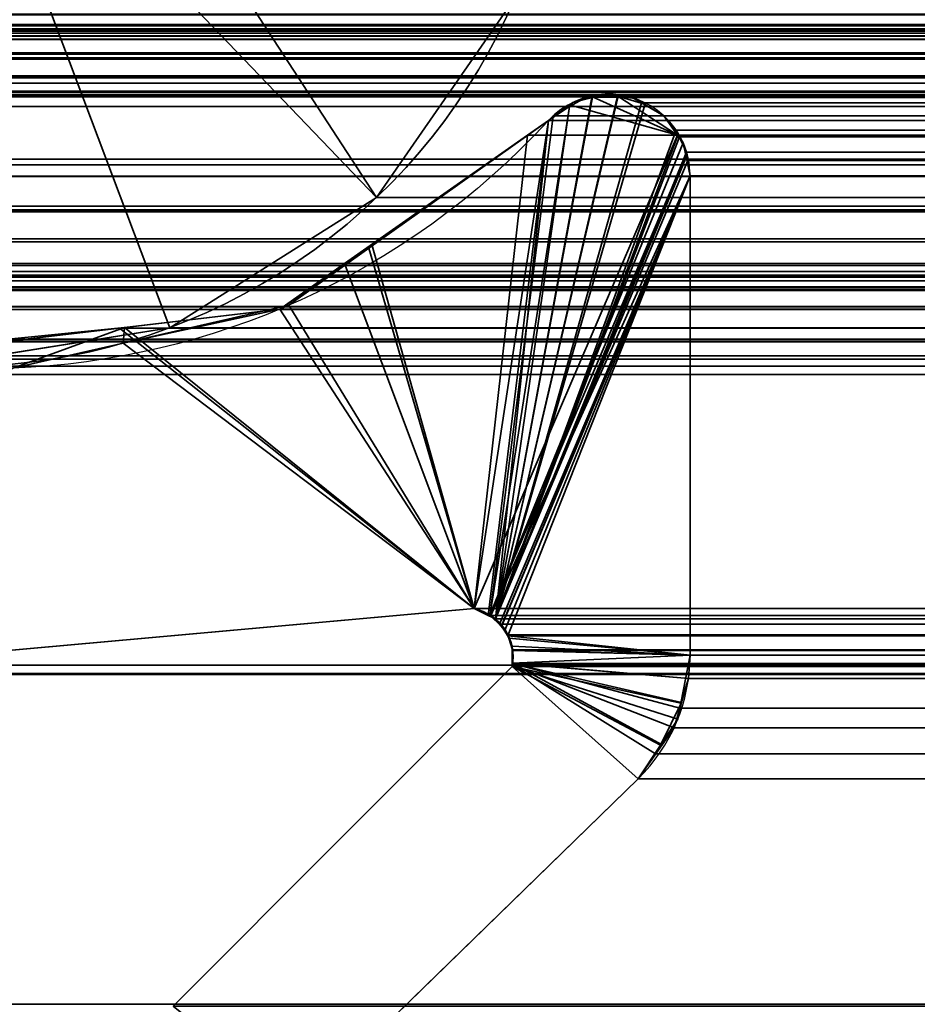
# Model space of a CAD drawing. Header units: millimetres. Extents: x -503 to 6703, y -110 to 193.
# Tile 87 of 256: x -300.01 to -296.7, y 2.65 to 6.28. Entities that reach past the tile are written whole.
import ezdxf

# ---------------------------------------------------------------- set-up
doc = ezdxf.new("R2010")
doc.units = ezdxf.units.MM
doc.layers.add('151', color=7, linetype='Continuous', true_color=0xffffff)

# ---------------------------------------------------------------- blocks, each defined once
blk = doc.blocks.new('UG_SURFACE_001')
at = {"layer": '151', "color": 252, "linetype": 'Continuous', "lineweight": 35}
for points in [[(502.5, -14, 2212.25), (502.5, 174.4, 2212.25), (-502.5, 174.4, 2212.25), (-502.5, -14, 2212.25)], [(-352.5, -14, 2062.2499), (-352.5, 174.4, 2062.2499), (352.5, 174.4, 2062.2499), (352.5, -14, 2062.2499)]]:
    blk.add_3dface(points, dxfattribs=at)
blk = doc.blocks.new('UG_SURFACE_066')
at = {"layer": '151', "color": 252, "linetype": 'Continuous', "lineweight": 35}
for points in [[(-299.5152, 7.0997, 2006.7651), (-299.5602, 6.9554, 2006.8102), (-298.6941, 5.6247, 2005.944), (-298.1808, 6.3663, 2005.4307)], [(-299.5602, 6.9554, 2006.8102), (-299.7314, 6.7082, 2006.9814), (-298.6941, 5.6247, 2005.944)], [(-298.1808, 6.3663, -7.75), (-298.6941, 5.6247, -7.75), (-299.7314, 6.7082, -7.75), (-299.5602, 6.9554, -7.75)], [(-299.4574, 5.1442, 2006.7074), (-298.6941, 5.6247, 2005.944), (-299.7314, 6.7082, 2006.9814), (-299.9858, 6.5481, 2007.2358)], [(-299.9858, 6.5481, -7.75), (-299.7314, 6.7082, -7.75), (-298.6941, 5.6247, -7.75), (-299.4574, 5.1442, -7.75)], [(-300.3481, 5.0021, 2007.5982), (-299.4574, 5.1442, 2006.7074), (-299.9858, 6.5481, 2007.2358), (-300.2827, 6.5007, 2007.5326)], [(-299.4574, 5.1442, -7.75), (-300.3481, 5.0021, -7.75), (-300.2827, 6.5007, -7.75), (-299.9858, 6.5481, -7.75)], [(-298.6941, 5.6247, 2005.944), (-298.6941, 5.6247, -7.75), (-298.1808, 6.3663, -7.75), (-298.1808, 6.3663, 2005.4307)], [(-299.4574, 5.1442, 2006.7074), (-299.4574, 5.1442, -7.75), (-298.6941, 5.6247, -7.75), (-298.6941, 5.6247, 2005.944)], [(-300.3481, 5.0021, 2007.5982), (-300.3481, 5.0021, -7.75), (-299.4574, 5.1442, -7.75), (-299.4574, 5.1442, 2006.7074)]]:
    blk.add_3dface(points, dxfattribs=at)
blk = doc.blocks.new('UG_SURFACE_067')
at = {"layer": '151', "color": 252, "linetype": 'Continuous', "lineweight": 35}
for points in [[(-299.5152, 7.0997, 2006.7651), (-299.5602, 6.9554, 2006.8102), (-298.6941, 5.6247, 2005.944), (-298.1808, 6.3663, 2005.4307)], [(-299.5602, 6.9554, 2006.8102), (-299.7314, 6.7082, 2006.9814), (-298.6941, 5.6247, 2005.944)], [(-298.1808, 6.3663, -7.75), (-298.6941, 5.6247, -7.75), (-299.7314, 6.7082, -7.75), (-299.5602, 6.9554, -7.75)], [(-299.4574, 5.1442, 2006.7074), (-298.6941, 5.6247, 2005.944), (-299.7314, 6.7082, 2006.9814), (-299.9858, 6.5481, 2007.2358)], [(-299.9858, 6.5481, -7.75), (-299.7314, 6.7082, -7.75), (-298.6941, 5.6247, -7.75), (-299.4574, 5.1442, -7.75)], [(-300.3481, 5.0021, 2007.5982), (-299.4574, 5.1442, 2006.7074), (-299.9858, 6.5481, 2007.2358), (-300.2827, 6.5007, 2007.5326)], [(-299.4574, 5.1442, -7.75), (-300.3481, 5.0021, -7.75), (-300.2827, 6.5007, -7.75), (-299.9858, 6.5481, -7.75)], [(-298.6941, 5.6247, 2005.944), (-298.6941, 5.6247, -7.75), (-298.1808, 6.3663, -7.75), (-298.1808, 6.3663, 2005.4307)], [(-299.4574, 5.1442, 2006.7074), (-299.4574, 5.1442, -7.75), (-298.6941, 5.6247, -7.75), (-298.6941, 5.6247, 2005.944)], [(-300.3481, 5.0021, 2007.5982), (-300.3481, 5.0021, -7.75), (-299.4574, 5.1442, -7.75), (-299.4574, 5.1442, 2006.7074)]]:
    blk.add_3dface(points, dxfattribs=at)
blk = doc.blocks.new('UG_SURFACE_068')
at = {"layer": '151', "color": 252, "linetype": 'Continuous', "lineweight": 35}
for points in [[(-314.5, -25.92, 2021.75), (314.5, -25.92, 2021.75), (314.5, 14.42, 2021.75), (-314.5, 14.42, 2021.75)], [(-313, -25.92, 2020.2501), (-313, 14.42, 2020.2501), (313, 14.42, 2020.2501), (313, -25.92, 2020.2501)], [(-298.1808, 6.3663, 2005.4307), (-298.6941, 5.6247, 2005.944), (-299.5602, 6.9554, 2006.8102), (-299.5152, 7.0997, 2006.7651)], [(-298.6941, 5.6247, 2005.944), (-299.7314, 6.7082, 2006.9814), (-299.5602, 6.9554, 2006.8102)], [(-299.9858, 6.5481, 2007.2358), (-299.7314, 6.7082, 2006.9814), (-298.6941, 5.6247, 2005.944), (-299.4574, 5.1442, 2006.7074)], [(302.3884, 6.55, 2009.6383), (-302.3884, 6.55, 2009.6383), (-302.2047, 6.1356, 2009.4547)], [(302.2047, 6.1356, 2009.4547), (302.3884, 6.55, 2009.6383), (-302.2047, 6.1356, 2009.4547)], [(-300.2827, 6.5007, 2007.5326), (-299.9858, 6.5481, 2007.2358), (-299.4574, 5.1442, 2006.7074), (-300.3481, 5.0021, 2007.5982)], [(298.6941, 5.6247, 2005.944), (-298.6941, 5.6247, 2005.944), (-298.1808, 6.3663, 2005.4307), (298.1808, 6.3663, 2005.4307)], [(-302.2047, 6.1356, 2009.4547), (-301.9416, 5.7665, 2009.1918), (301.9416, 5.7665, 2009.1918), (302.2047, 6.1356, 2009.4547)], [(301.9416, 5.7665, 2009.1918), (-301.9416, 5.7665, 2009.1918), (-301.2231, 5.2213, 2008.4732), (301.2231, 5.2213, 2008.4732)], [(299.4574, 5.1442, 2006.7074), (-299.4574, 5.1442, 2006.7074), (-298.6941, 5.6247, 2005.944), (298.6941, 5.6247, 2005.944)], [(301.2231, 5.2213, 2008.4732), (-301.2231, 5.2213, 2008.4732), (-300.3481, 5.0021, 2007.5982), (300.3481, 5.0021, 2007.5982)], [(300.3481, 5.0021, 2007.5982), (-300.3481, 5.0021, 2007.5982), (-299.4574, 5.1442, 2006.7074), (299.4574, 5.1442, 2006.7074)]]:
    blk.add_3dface(points, dxfattribs=at)
blk = doc.blocks.new('UG_SURFACE_096')
at = {"layer": '151', "color": 7, "linetype": 'Continuous', "lineweight": 35}
for points in [[(-297.8031, 5.9944, 2005.053), (-297.8498, 6.0064, -7.75), (-297.8949, 5.9951, -7.75)], [(-297.5827, 5.8558, -7.75), (-297.8949, 5.9951, -7.75), (-297.8498, 6.0064, -7.75), (-297.8038, 5.9997, -7.75)], [(-297.8031, 5.9944, 2005.053), (-297.8038, 5.9997, -7.75), (-297.8498, 6.0064, -7.75)], [(-297.8038, 5.9997, -7.75), (-297.8031, 5.9944, 2005.053), (-297.7507, 5.9939, 2005.0008)], [(-297.7507, 5.9939, 2005.0008), (-297.7404, 5.9906, -7.75), (-297.8038, 5.9997, -7.75)], [(-297.8038, 5.9997, -7.75), (-297.7404, 5.9906, -7.75), (-297.705, 5.9696, -7.75)], [(-297.705, 5.9696, -7.75), (-297.6333, 5.9269, -7.75), (-297.5827, 5.8558, -7.75), (-297.8038, 5.9997, -7.75)], [(-297.5827, 5.8558, -7.75), (-298.3342, 4.1071, -7.75), (-298.0592, 5.9099, -7.75), (-297.9823, 5.9668, -7.75)], [(-297.8964, 5.9952, 2005.1463), (-297.9194, 5.9954, 2005.1694), (-297.9815, 5.9606, 2005.2316), (-298.2551, 4.069, 2005.5051)], [(-298.2551, 4.069, 2005.5051), (-297.8031, 5.9944, 2005.053), (-297.8964, 5.9952, 2005.1463)], [(-298.2551, 4.069, 2005.5051), (-297.7041, 5.9673, 2004.9541), (-297.7507, 5.9939, 2005.0008), (-297.8031, 5.9944, 2005.053)], [(-297.5878, 5.8734, 2004.8378), (-297.6333, 5.9269, 2004.8833), (-297.7041, 5.9673, 2004.9541), (-298.2551, 4.069, 2005.5051)], [(-297.9815, 5.9606, 2005.2316), (-297.9823, 5.9668, -7.75), (-298.0592, 5.9099, -7.75)], [(-297.5827, 5.8558, -7.75), (-297.9823, 5.9668, -7.75), (-297.9694, 5.9764, -7.75), (-297.8949, 5.9951, -7.75)], [(-297.9694, 5.9764, -7.75), (-297.9823, 5.9668, -7.75), (-297.9815, 5.9606, 2005.2316)], [(-297.9694, 5.9764, -7.75), (-297.9815, 5.9606, 2005.2316), (-297.9194, 5.9954, 2005.1694)], [(-297.9694, 5.9764, -7.75), (-297.9194, 5.9954, 2005.1694), (-297.8964, 5.9952, 2005.1463)], [(-297.8964, 5.9952, 2005.1463), (-297.8949, 5.9951, -7.75), (-297.9694, 5.9764, -7.75)], [(-297.8949, 5.9951, -7.75), (-297.8964, 5.9952, 2005.1463), (-297.8031, 5.9944, 2005.053)], [(-297.7507, 5.9939, 2005.0008), (-297.705, 5.9696, -7.75), (-297.7404, 5.9906, -7.75)], [(-297.7507, 5.9939, 2005.0008), (-297.7041, 5.9673, 2004.9541), (-297.705, 5.9696, -7.75)], [(-297.705, 5.9696, -7.75), (-297.7041, 5.9673, 2004.9541), (-297.6333, 5.9269, 2004.8833)], [(-297.6333, 5.9269, 2004.8833), (-297.6333, 5.9269, -7.75), (-297.705, 5.9696, -7.75)], [(-298.2764, 4.0792, 2005.5263), (-297.9815, 5.9606, 2005.2316), (-298.0427, 5.9264, 2005.2927)], [(-298.2764, 4.0792, 2005.5263), (-298.2551, 4.069, 2005.5051), (-297.9815, 5.9606, 2005.2316)], [(-298.0592, 5.9099, -7.75), (-298.0427, 5.9264, 2005.2927), (-297.9815, 5.9606, 2005.2316)], [(-297.6333, 5.9269, -7.75), (-297.6333, 5.9269, 2004.8833), (-297.5878, 5.8734, 2004.8378)], [(-297.5878, 5.8734, 2004.8378), (-297.5827, 5.8558, -7.75), (-297.6333, 5.9269, -7.75)], [(-298.722, 5.4379, -7.75), (-298.7114, 5.4518, 2005.9614), (-298.0592, 5.9099, 2005.3091)], [(-298.0592, 5.9099, 2005.3091), (-298.0592, 5.9099, -7.75), (-298.722, 5.4379, -7.75)], [(-298.722, 5.4379, -7.75), (-298.0592, 5.9099, -7.75), (-298.3342, 4.1071, -7.75)], [(-298.3342, 4.1071, 2005.5842), (-298.0592, 5.9099, 2005.3091), (-298.7114, 5.4518, 2005.9614)], [(-298.0427, 5.9264, 2005.2927), (-298.0592, 5.9099, 2005.3091), (-298.3342, 4.1071, 2005.5842), (-298.2764, 4.0792, 2005.5263)], [(-298.0592, 5.9099, -7.75), (-298.0592, 5.9099, 2005.3091), (-298.0427, 5.9264, 2005.2927)], [(-297.5827, 5.8558, -7.75), (-297.5623, 5.8271, -7.75), (-298.2756, 4.083, -7.75), (-298.3342, 4.1071, -7.75)], [(-298.2551, 4.069, 2005.5051), (-297.5802, 5.8573, 2004.8301), (-297.5878, 5.8734, 2004.8378)], [(-298.2551, 4.069, 2005.5051), (-297.5481, 5.7826, 2004.7982), (-297.5497, 5.793, 2004.7996), (-297.5802, 5.8573, 2004.8301)], [(-297.5878, 5.8734, 2004.8378), (-297.5802, 5.8573, 2004.8301), (-297.5827, 5.8558, -7.75)], [(-297.5623, 5.8271, -7.75), (-297.5827, 5.8558, -7.75), (-297.5802, 5.8573, 2004.8301)], [(-297.5623, 5.8271, -7.75), (-297.5802, 5.8573, 2004.8301), (-297.5497, 5.793, 2004.7996)], [(-298.2756, 4.083, -7.75), (-297.5623, 5.8271, -7.75), (-297.5528, 5.7817, -7.75)], [(-297.5497, 5.793, 2004.7996), (-297.5528, 5.7817, -7.75), (-297.5623, 5.8271, -7.75)], [(-297.5528, 5.7817, -7.75), (-297.5367, 5.7056, -7.75), (-298.2721, 4.0816, -7.75), (-298.2756, 4.083, -7.75)], [(-297.5367, 5.7056, 2004.7867), (-297.5481, 5.7826, 2004.7982), (-298.2551, 4.069, 2005.5051), (-298.2334, 4.0415, 2005.4834)], [(-297.5497, 5.793, 2004.7996), (-297.5481, 5.7826, 2004.7982), (-297.5528, 5.7817, -7.75)], [(-297.5528, 5.7817, -7.75), (-297.5481, 5.7826, 2004.7982), (-297.5367, 5.7056, 2004.7867)], [(-297.5367, 5.7056, 2004.7867), (-297.5367, 5.7056, -7.75), (-297.5528, 5.7817, -7.75)], [(-298.2333, 4.0429, -7.75), (-298.2721, 4.0816, -7.75), (-297.5367, 5.7056, -7.75)], [(-298.2334, 4.0415, 2005.4834), (-298.2088, 4.0105, 2005.4588), (-297.5367, 5.7056, 2004.7867)], [(-297.5367, 5.7056, -7.75), (-298.2197, 4.0294, -7.75), (-298.2333, 4.0429, -7.75)], [(-298.2064, 3.9977, -7.75), (-298.2197, 4.0294, -7.75), (-297.5367, 5.7056, -7.75), (-297.5367, 3.935, -7.75)], [(-297.5367, 3.935, 2004.7867), (-297.5367, 5.7056, 2004.7867), (-298.2088, 4.0105, 2005.4588), (-298.205, 3.998, 2005.455)], [(-297.5367, 5.7056, 2004.7867), (-297.5367, 3.935, 2004.7867), (-297.5367, 3.935, -7.75), (-297.5367, 5.7056, -7.75)], [(-299.0513, 5.2131, 2006.3012), (-298.7114, 5.4518, 2005.9614), (-298.722, 5.4379, -7.75)], [(-298.7114, 5.4518, 2005.9614), (-299.0513, 5.2131, 2006.3012), (-298.3342, 4.1071, 2005.5842)], [(-299.0513, 5.2131, 2006.3012), (-298.722, 5.4379, -7.75), (-299.0175, 5.2275, -7.75)], [(-298.3342, 4.1071, -7.75), (-299.0175, 5.2275, -7.75), (-298.722, 5.4379, -7.75)], [(-299.0513, 5.2131, 2006.3012), (-299.0175, 5.2275, -7.75), (-299.6293, 5.0877, -7.75)], [(-299.6293, 5.0877, -7.75), (-299.0175, 5.2275, -7.75), (-298.3342, 4.1071, -7.75)], [(-299.6293, 5.0877, -7.75), (-299.625, 5.1452, 2006.875), (-299.0513, 5.2131, 2006.3012)], [(-298.3342, 4.1071, 2005.5842), (-299.0513, 5.2131, 2006.3012), (-299.625, 5.1452, 2006.875)], [(-301.0368, 3.8635, 2008.287), (-298.3342, 4.1071, 2005.5842), (-299.625, 5.1452, 2006.875), (-300.4592, 5.0464, 2007.7093)], [(-300.4479, 5.0629, -7.75), (-300.4592, 5.0464, 2007.7093), (-299.625, 5.1452, 2006.875)], [(-299.625, 5.1452, 2006.875), (-300.0367, 4.9946, -7.75), (-300.4479, 5.0629, -7.75)], [(-299.625, 5.1452, 2006.875), (-299.6293, 5.0877, -7.75), (-300.0367, 4.9946, -7.75)], [(-298.3342, 4.1071, -7.75), (-301.0368, 3.8635, -7.75), (-300.0367, 4.9946, -7.75), (-299.6293, 5.0877, -7.75)], [(-301.0368, 3.8635, -7.75), (-298.3342, 4.1071, -7.75), (-298.3342, 4.1071, 2005.5842), (-301.0368, 3.8635, 2008.287)], [(-298.3342, 4.1071, -7.75), (-298.2756, 4.083, -7.75), (-298.2764, 4.0792, 2005.5263)], [(-298.2764, 4.0792, 2005.5263), (-298.3342, 4.1071, 2005.5842), (-298.3342, 4.1071, -7.75)], [(-298.2551, 4.069, 2005.5051), (-298.2764, 4.0792, 2005.5263), (-298.2756, 4.083, -7.75)], [(-298.2756, 4.083, -7.75), (-298.2721, 4.0816, -7.75), (-298.2334, 4.0415, 2005.4834)], [(-298.2334, 4.0415, 2005.4834), (-298.2551, 4.069, 2005.5051), (-298.2756, 4.083, -7.75)], [(-298.2721, 4.0816, -7.75), (-298.2333, 4.0429, -7.75), (-298.2334, 4.0415, 2005.4834)], [(-298.2088, 4.0105, 2005.4588), (-298.2334, 4.0415, 2005.4834), (-298.2333, 4.0429, -7.75)], [(-298.2333, 4.0429, -7.75), (-298.2197, 4.0294, -7.75), (-298.205, 3.998, 2005.455)], [(-298.205, 3.998, 2005.455), (-298.2088, 4.0105, 2005.4588), (-298.2333, 4.0429, -7.75)], [(-298.2197, 4.0294, -7.75), (-298.2064, 3.9977, -7.75), (-298.205, 3.998, 2005.455)], [(-298.1917, 3.9554, 2005.4417), (-298.205, 3.998, 2005.455), (-298.2064, 3.9977, -7.75)], [(-297.5367, 3.935, -7.75), (-298.194, 3.9681, -7.75), (-298.2064, 3.9977, -7.75)], [(-298.1917, 3.9554, 2005.4417), (-298.2064, 3.9977, -7.75), (-298.194, 3.9681, -7.75)], [(-298.205, 3.998, 2005.455), (-298.1917, 3.9554, 2005.4417), (-297.5367, 3.935, 2004.7867)], [(-298.1939, 3.9526, -7.75), (-298.194, 3.9681, -7.75), (-297.5367, 3.935, -7.75)], [(-298.1917, 3.9554, 2005.4417), (-298.194, 3.9681, -7.75), (-298.1939, 3.9526, -7.75)], [(-298.1939, 3.9526, -7.75), (-298.1917, 3.9526, 2005.4417), (-298.1917, 3.9554, 2005.4417)], [(-298.1937, 3.9051, -7.75), (-298.1939, 3.9526, -7.75), (-297.5367, 3.935, -7.75)], [(-298.1917, 3.9526, 2005.4417), (-298.1939, 3.9526, -7.75), (-298.1937, 3.9051, -7.75)], [(-298.1937, 3.9051, -7.75), (-298.1917, 3.9051, 2005.4417), (-298.1917, 3.9526, 2005.4417)], [(-297.5367, 3.935, -7.75), (-297.5708, 3.7578, -7.75), (-298.1937, 3.8936, -7.75), (-298.1937, 3.9051, -7.75)], [(-297.5367, 3.935, 2004.7867), (-298.1917, 3.9554, 2005.4417), (-298.1917, 3.9526, 2005.4417), (-298.1917, 3.9051, 2005.4417)], [(-297.5425, 3.8494, 2004.7925), (-297.5367, 3.935, 2004.7867), (-298.1917, 3.9051, 2005.4417)], [(-297.5708, 3.7578, -7.75), (-297.5367, 3.935, -7.75), (-297.5367, 3.935, 2004.7867)], [(-297.5367, 3.935, 2004.7867), (-297.5425, 3.8494, 2004.7925), (-297.5708, 3.7578, -7.75)], [(-297.7289, 3.4787, -7.75), (-298.977, 2.2621, -7.75), (-299.4443, 2.6395, -7.75), (-298.1937, 3.8936, -7.75)], [(-298.977, 2.2621, 2006.227), (-297.7289, 3.4787, 2004.9789), (-298.1937, 3.8936, 2005.4436), (-299.4443, 2.6395, 2006.6943)], [(-298.1937, 3.8936, -7.75), (-299.4443, 2.6395, -7.75), (-299.4443, 2.6395, 2006.6943), (-298.1937, 3.8936, 2005.4436)], [(-298.1917, 3.9049, 2005.4417), (-298.1937, 3.9051, -7.75), (-298.1937, 3.8936, -7.75)], [(-298.1917, 3.9049, 2005.4417), (-298.1917, 3.9051, 2005.4417), (-298.1937, 3.9051, -7.75)], [(-298.1917, 3.9049, 2005.4417), (-298.1937, 3.8936, 2005.4436), (-297.7289, 3.4787, 2004.9789), (-297.6404, 3.6037, 2004.8904)], [(-298.1937, 3.8936, -7.75), (-298.1937, 3.8936, 2005.4436), (-298.1917, 3.9049, 2005.4417)], [(-298.1937, 3.8936, -7.75), (-297.646, 3.6031, -7.75), (-297.7289, 3.4787, -7.75)], [(-298.1937, 3.8936, -7.75), (-297.5821, 3.6987, -7.75), (-297.646, 3.6031, -7.75)], [(-297.5708, 3.7578, -7.75), (-297.5821, 3.6987, -7.75), (-298.1937, 3.8936, -7.75)], [(-298.1917, 3.9051, 2005.4417), (-298.1917, 3.9049, 2005.4417), (-297.5687, 3.7599, 2004.8187), (-297.5425, 3.8494, 2004.7925)], [(-297.6404, 3.6037, 2004.8904), (-297.5961, 3.6663, 2004.8461), (-297.5687, 3.7599, 2004.8187), (-298.1917, 3.9049, 2005.4417)], [(-297.5425, 3.8494, 2004.7925), (-297.5687, 3.7599, 2004.8187), (-297.5708, 3.7578, -7.75)], [(-297.646, 3.6031, -7.75), (-297.5821, 3.6987, -7.75), (-297.5687, 3.7599, 2004.8187)], [(-297.5687, 3.7599, 2004.8187), (-297.5961, 3.6663, 2004.8461), (-297.646, 3.6031, -7.75)], [(-297.5821, 3.6987, -7.75), (-297.5708, 3.7578, -7.75), (-297.5687, 3.7599, 2004.8187)], [(-297.5961, 3.6663, 2004.8461), (-297.6404, 3.6037, 2004.8904), (-297.646, 3.6031, -7.75)], [(-297.7289, 3.4787, -7.75), (-297.646, 3.6031, -7.75), (-297.6404, 3.6037, 2004.8904)], [(-297.6404, 3.6037, 2004.8904), (-297.7289, 3.4787, 2004.9789), (-297.7289, 3.4787, -7.75)], [(-297.7289, 3.4787, 2004.9789), (-298.977, 2.2621, 2006.227), (-298.977, 2.2621, -7.75), (-297.7289, 3.4787, -7.75)]]:
    blk.add_3dface(points, dxfattribs=at)
blk = doc.blocks.new('UG_SURFACE_097')
at = {"layer": '151', "color": 7, "linetype": 'Continuous', "lineweight": 35}
for points in [[(-304, 11.8277, 2011.25), (-304, 5.7035, 2011.25), (304, 5.7035, 2011.25), (304, 11.8277, 2011.25)], [(302.7059, 6.5802, 2009.9559), (302.3748, 6.1376, 2009.6247), (-302.3748, 6.1376, 2009.6247), (-302.7059, 6.5802, 2009.9559)], [(-313.5858, 6.2992, 2020.8359), (-313.5765, 6.2316, 2020.8266), (313.5765, 6.2316, 2020.8266), (313.5858, 6.2992, 2020.8359)], [(-304.4892, 5.2872, 2011.7393), (-310.7079, 6.3024, 2017.9579), (310.7079, 6.3024, 2017.9579), (304.4892, 5.2872, 2011.7393)], [(312.5291, 6.2483, 2019.7792), (-312.5291, 6.2483, 2019.7792), (-312.4664, 6.2642, 2019.7165)], [(312.5291, 6.2483, 2019.7792), (-312.4664, 6.2642, 2019.7165), (-312.4352, 6.2596, 2019.6853)], [(312.3686, 6.2615, 2019.6187), (-312.4352, 6.2596, 2019.6853), (-312.3428, 6.2462, 2019.5928)], [(312.3686, 6.2615, 2019.6187), (312.4342, 6.2561, 2019.6843), (-312.4352, 6.2596, 2019.6853)], [(-312.4352, 6.2596, 2019.6853), (312.4342, 6.2561, 2019.6843), (312.5291, 6.2483, 2019.7792)], [(-312.3428, 6.2462, 2019.5928), (312.3434, 6.2499, 2019.5932), (312.3686, 6.2615, 2019.6187)], [(313.5765, 6.2316, 2020.8266), (-313.5765, 6.2316, 2020.8266), (-313.5723, 6.2218, 2020.8223)], [(-313.5723, 6.2218, 2020.8223), (313.5728, 6.2213, 2020.8228), (313.5765, 6.2316, 2020.8266)], [(313.5539, 6.1695, 2020.8039), (-313.5723, 6.2218, 2020.8223), (-313.5377, 6.1404, 2020.7877)], [(313.5539, 6.1695, 2020.8039), (313.5728, 6.2213, 2020.8228), (-313.5723, 6.2218, 2020.8223)], [(312.5291, 6.2483, 2019.7792), (313.1932, 6.0016, 2020.4432), (-313.1932, 6.0016, 2020.4432), (-312.5291, 6.2483, 2019.7792)], [(312.3434, 6.2499, 2019.5932), (-312.3428, 6.2462, 2019.5928), (-312.3025, 6.2403, 2019.5525)], [(-312.3025, 6.2403, 2019.5525), (312.2604, 6.2119, 2019.5103), (312.3434, 6.2499, 2019.5932)], [(-312.3025, 6.2403, 2019.5525), (-312.262, 6.2093, 2019.5119), (312.2604, 6.2119, 2019.5103)], [(312.2416, 6.2033, 2019.4917), (312.2604, 6.2119, 2019.5103), (-312.262, 6.2093, 2019.5119)], [(312.2416, 6.2033, 2019.4917), (-312.262, 6.2093, 2019.5119), (-312.1961, 6.1589, 2019.4461)], [(-312.1961, 6.1589, 2019.4461), (312.1962, 6.151, 2019.4461), (312.2416, 6.2033, 2019.4917)], [(313.5539, 6.1695, 2020.8039), (-313.5377, 6.1404, 2020.7877), (-313.5346, 6.1372, 2020.7846)], [(-313.5346, 6.1372, 2020.7846), (313.5324, 6.1402, 2020.7825), (313.5539, 6.1695, 2020.8039)], [(-312.1961, 6.1589, 2019.4461), (-312.1939, 6.1552, 2019.444), (312.1962, 6.151, 2019.4461)], [(312.1682, 6.1188, 2019.4182), (-312.1939, 6.1552, 2019.444), (-312.1465, 6.0731, 2019.3965)], [(312.1682, 6.1188, 2019.4182), (312.1962, 6.151, 2019.4461), (-312.1939, 6.1552, 2019.444)], [(313.4876, 6.0792, 2020.7376), (313.5324, 6.1402, 2020.7825), (-313.5346, 6.1372, 2020.7846)], [(-313.5346, 6.1372, 2020.7846), (-313.4668, 6.0667, 2020.7167), (313.4675, 6.0671, 2020.7176)], [(313.4675, 6.0671, 2020.7176), (313.4876, 6.0792, 2020.7376), (-313.5346, 6.1372, 2020.7846)], [(-312.1465, 6.0731, 2019.3965), (312.1465, 6.0731, 2019.3965), (312.1682, 6.1188, 2019.4182)], [(302.0822, 5.7463, 2009.3322), (-302.0822, 5.7463, 2009.3322), (-302.3748, 6.1376, 2009.6247), (302.3748, 6.1376, 2009.6247)], [(312.1321, 6.0177, 2019.3822), (-312.1465, 6.0731, 2019.3965), (-312.1321, 6.0177, 2019.3822)], [(312.1321, 6.0177, 2019.3822), (312.1465, 6.0731, 2019.3965), (-312.1465, 6.0731, 2019.3965)], [(313.4675, 6.0671, 2020.7176), (-313.4668, 6.0667, 2020.7167), (-313.4479, 6.0471, 2020.6978)], [(313.4675, 6.0671, 2020.7176), (-313.4479, 6.0471, 2020.6978), (-313.385, 6.014, 2020.6349)], [(-313.385, 6.014, 2020.6349), (313.3841, 6.0169, 2020.6342), (313.4675, 6.0671, 2020.7176)], [(313.3841, 6.0169, 2020.6342), (-313.385, 6.014, 2020.6349), (-313.3833, 6.0132, 2020.6335)], [(313.3696, 6.0082, 2020.6196), (313.3841, 6.0169, 2020.6342), (-313.3833, 6.0132, 2020.6335)], [(-313.3833, 6.0132, 2020.6335), (-313.2925, 6.0044, 2020.5426), (313.2929, 6.0053, 2020.5429)], [(313.2929, 6.0053, 2020.5429), (313.3696, 6.0082, 2020.6196), (-313.3833, 6.0132, 2020.6335)], [(313.2929, 6.0053, 2020.5429), (-313.2925, 6.0044, 2020.5426), (-313.215, 5.9969, 2020.4649)], [(313.1932, 6.0016, 2020.4432), (313.2929, 6.0053, 2020.5429), (-313.215, 5.9969, 2020.4649)], [(-313.215, 5.9969, 2020.4649), (-313.1932, 6.0016, 2020.4432), (313.1932, 6.0016, 2020.4432)], [(-312.1321, 6.0177, 2019.3822), (312.1284, 5.9608, 2019.3784), (312.1321, 6.0177, 2019.3822)], [(-312.1321, 6.0177, 2019.3822), (-312.1284, 5.9608, 2019.3784), (312.1284, 5.9608, 2019.3784)], [(-297.9814, 5.9607, 2005.2314), (-297.9194, 5.9954, 2005.1694), (-297.8989, 5.9952, 2005.1489), (-298.2551, 4.069, 2005.5051)], [(-297.8989, 5.9952, 2005.1489), (-297.8063, 5.9944, 2005.0564), (-298.2551, 4.069, 2005.5051)], [(-297.8063, 5.9944, 2005.0564), (-297.7507, 5.9939, 2005.0008), (-297.7166, 5.9744, 2004.9665), (-298.2551, 4.069, 2005.5051)], [(-298.2551, 4.069, 2005.5051), (-297.7166, 5.9744, 2004.9665), (-297.6333, 5.9269, 2004.8833), (-297.5878, 5.8734, 2004.8378)], [(-297.9814, 5.9607, 2005.2314), (297.9814, 5.9607, 2005.2314), (297.9194, 5.9954, 2005.1694)], [(-297.9194, 5.9954, 2005.1694), (-297.9814, 5.9607, 2005.2314), (297.9194, 5.9954, 2005.1694)], [(297.9194, 5.9954, 2005.1694), (297.8989, 5.9952, 2005.1489), (-297.8989, 5.9952, 2005.1489), (-297.9194, 5.9954, 2005.1694)], [(297.8063, 5.9944, 2005.0564), (-297.8063, 5.9944, 2005.0564), (-297.8989, 5.9952, 2005.1489), (297.8989, 5.9952, 2005.1489)], [(-297.7507, 5.9939, 2005.0008), (-297.8063, 5.9944, 2005.0564), (297.8063, 5.9944, 2005.0564)], [(-297.7507, 5.9939, 2005.0008), (297.8063, 5.9944, 2005.0564), (297.7507, 5.9939, 2005.0008)], [(297.7507, 5.9939, 2005.0008), (-297.7166, 5.9744, 2004.9665), (-297.7507, 5.9939, 2005.0008)], [(297.7507, 5.9939, 2005.0008), (297.7166, 5.9744, 2004.9665), (-297.7166, 5.9744, 2004.9665)], [(297.6333, 5.9269, 2004.8833), (-297.6333, 5.9269, 2004.8833), (-297.7166, 5.9744, 2004.9665), (297.7166, 5.9744, 2004.9665)], [(312.175, 2.6459, 2019.4249), (312.1284, 5.9608, 2019.3784), (-312.1284, 5.9608, 2019.3784), (-312.175, 2.6459, 2019.4249)], [(-298.2551, 4.069, 2005.5051), (-298.0592, 5.9099, 2005.3091), (-298.0427, 5.9264, 2005.2927), (-297.9814, 5.9607, 2005.2314)], [(298.0427, 5.9264, 2005.2927), (297.9814, 5.9607, 2005.2314), (-297.9814, 5.9607, 2005.2314), (-298.0427, 5.9264, 2005.2927)], [(-297.5878, 5.8734, 2004.8378), (-297.6333, 5.9269, 2004.8833), (297.6333, 5.9269, 2004.8833)], [(-297.5878, 5.8734, 2004.8378), (297.6333, 5.9269, 2004.8833), (297.5878, 5.8734, 2004.8378)], [(-298.2817, 4.0818, 2005.5318), (-298.3342, 4.1071, 2005.5842), (-298.1366, 5.8555, 2005.3866), (-298.0592, 5.9099, 2005.3091)], [(-298.0592, 5.9099, 2005.3091), (-298.2551, 4.069, 2005.5051), (-298.2817, 4.0818, 2005.5318)], [(298.0592, 5.9099, 2005.3091), (-298.0592, 5.9099, 2005.3091), (-298.1366, 5.8555, 2005.3866), (298.1366, 5.8555, 2005.3866)], [(-298.0427, 5.9264, 2005.2927), (-298.0592, 5.9099, 2005.3091), (298.0592, 5.9099, 2005.3091)], [(-298.0427, 5.9264, 2005.2927), (298.0592, 5.9099, 2005.3091), (298.0427, 5.9264, 2005.2927)], [(-298.8118, 5.3813, 2006.0618), (-298.1366, 5.8555, 2005.3866), (-298.3342, 4.1071, 2005.5842)], [(298.1366, 5.8555, 2005.3866), (-298.1366, 5.8555, 2005.3866), (-298.8118, 5.3813, 2006.0618), (298.8118, 5.3813, 2006.0618)], [(-297.5878, 5.8734, 2004.8378), (-297.5761, 5.8487, 2004.8261), (-298.2551, 4.069, 2005.5051)], [(297.5878, 5.8734, 2004.8378), (-297.5761, 5.8487, 2004.8261), (-297.5878, 5.8734, 2004.8378)], [(297.5878, 5.8734, 2004.8378), (297.5761, 5.8487, 2004.8261), (-297.5761, 5.8487, 2004.8261)], [(-297.5761, 5.8487, 2004.8261), (-297.5497, 5.793, 2004.7996), (-298.2551, 4.069, 2005.5051)], [(-297.5497, 5.793, 2004.7996), (-297.5761, 5.8487, 2004.8261), (297.5761, 5.8487, 2004.8261)], [(-297.5497, 5.793, 2004.7996), (297.5761, 5.8487, 2004.8261), (297.5497, 5.793, 2004.7996)], [(-298.2551, 4.069, 2005.5051), (-297.5497, 5.793, 2004.7996), (-297.545, 5.7619, 2004.7951)], [(297.5497, 5.793, 2004.7996), (-297.545, 5.7619, 2004.7951), (-297.5497, 5.793, 2004.7996)], [(297.5497, 5.793, 2004.7996), (297.545, 5.7619, 2004.7951), (-297.545, 5.7619, 2004.7951)], [(-302.0822, 5.7463, 2009.3322), (302.0822, 5.7463, 2009.3322), (301.8839, 5.5793, 2009.1338)], [(-301.8839, 5.5793, 2009.1338), (-302.0822, 5.7463, 2009.3322), (301.8839, 5.5793, 2009.1338)], [(-298.2402, 4.0501, 2005.4901), (-298.2551, 4.069, 2005.5051), (-297.545, 5.7619, 2004.7951), (-297.5367, 5.7056, 2004.7867)], [(297.5367, 5.7056, 2004.7867), (-297.5367, 5.7056, 2004.7867), (-297.545, 5.7619, 2004.7951), (297.545, 5.7619, 2004.7951)], [(304.0184, 5.5798, 2011.2684), (-304, 5.7035, 2011.25), (-304.0144, 5.5936, 2011.2643)], [(304.0184, 5.5798, 2011.2684), (304, 5.7035, 2011.25), (-304, 5.7035, 2011.25)], [(-297.5367, 5.7056, 2004.7867), (-298.2088, 4.0105, 2005.4588), (-298.2402, 4.0501, 2005.4901)], [(-298.2077, 4.0067, 2005.4576), (-298.2088, 4.0105, 2005.4588), (-297.5367, 5.7056, 2004.7867), (-297.5367, 3.935, 2004.7867)], [(297.5367, 5.7056, 2004.7867), (297.5367, 3.935, 2004.7867), (-297.5367, 3.935, 2004.7867), (-297.5367, 5.7056, 2004.7867)], [(304.0707, 5.4695, 2011.3206), (-304.0236, 5.5731, 2011.2736), (-304.0688, 5.4724, 2011.3187)], [(-304.0144, 5.5936, 2011.2643), (-304.0236, 5.5731, 2011.2736), (304.0221, 5.5719, 2011.2722)], [(304.0707, 5.4695, 2011.3206), (304.0221, 5.5719, 2011.2722), (-304.0236, 5.5731, 2011.2736)], [(-304.0144, 5.5936, 2011.2643), (304.0221, 5.5719, 2011.2722), (304.0184, 5.5798, 2011.2684)], [(301.8839, 5.5793, 2009.1338), (301.3108, 5.3319, 2008.5609), (-301.3108, 5.3319, 2008.5609), (-301.8839, 5.5793, 2009.1338)], [(-304.0799, 5.4618, 2011.3299), (-304.1725, 5.3741, 2011.4224), (304.1705, 5.3696, 2011.4205)], [(-304.0688, 5.4724, 2011.3187), (-304.0799, 5.4618, 2011.3299), (304.0795, 5.4607, 2011.3294)], [(304.1705, 5.3696, 2011.4205), (304.0795, 5.4607, 2011.3294), (-304.0799, 5.4618, 2011.3299)], [(-304.0688, 5.4724, 2011.3187), (304.0795, 5.4607, 2011.3294), (304.0707, 5.4695, 2011.3206)], [(-298.3342, 4.1071, 2005.5842), (-299.0513, 5.2131, 2006.3012), (-298.8118, 5.3813, 2006.0618)], [(299.0513, 5.2131, 2006.3012), (-298.8118, 5.3813, 2006.0618), (-299.0513, 5.2131, 2006.3012)], [(299.0513, 5.2131, 2006.3012), (298.8118, 5.3813, 2006.0618), (-298.8118, 5.3813, 2006.0618)], [(-310.8867, 5.3379, 2018.1367), (-310.8243, 5.3515, 2018.0743), (310.8243, 5.3515, 2018.0743), (310.8867, 5.3379, 2018.1367)], [(310.8243, 5.3515, 2018.0743), (-310.8243, 5.3515, 2018.0743), (-310.6892, 5.381, 2017.9391), (310.6892, 5.381, 2017.9391)], [(-310.6892, 5.381, 2017.9391), (-301.5852, 3.8982, 2008.8351), (301.5852, 3.8982, 2008.8351), (310.6892, 5.381, 2017.9391)], [(304.1873, 5.3527, 2011.4374), (-304.1725, 5.3741, 2011.4224), (-304.2099, 5.3386, 2011.4601)], [(-304.2099, 5.3386, 2011.4601), (304.2878, 5.3195, 2011.5378), (304.1873, 5.3527, 2011.4374)], [(304.1873, 5.3527, 2011.4374), (304.1705, 5.3696, 2011.4205), (-304.1725, 5.3741, 2011.4224)], [(310.8867, 5.3379, 2018.1367), (-310.9405, 5.2946, 2018.1906), (-310.8867, 5.3379, 2018.1367)], [(310.8867, 5.3379, 2018.1367), (310.9405, 5.2946, 2018.1906), (-310.9405, 5.2946, 2018.1906)], [(304.3997, 5.2825, 2011.6496), (-304.2871, 5.3179, 2011.5371), (-304.4071, 5.2857, 2011.657)], [(-304.2099, 5.3386, 2011.4601), (-304.2871, 5.3179, 2011.5371), (304.2878, 5.3195, 2011.5378)], [(304.3997, 5.2825, 2011.6496), (304.2878, 5.3195, 2011.5378), (-304.2871, 5.3179, 2011.5371)], [(-301.3108, 5.3319, 2008.5609), (301.3108, 5.3319, 2008.5609), (300.6085, 5.0287, 2007.8585)], [(-300.6085, 5.0287, 2007.8585), (-301.3108, 5.3319, 2008.5609), (300.6085, 5.0287, 2007.8585)], [(-311.0305, 5.2222, 2018.2805), (-310.9405, 5.2946, 2018.1906), (310.9405, 5.2946, 2018.1906), (311.0305, 5.2222, 2018.2805)], [(-304.4552, 5.2832, 2011.7052), (-304.4892, 5.2872, 2011.7393), (304.4892, 5.2872, 2011.7393)], [(-304.4552, 5.2832, 2011.7052), (304.4892, 5.2872, 2011.7393), (304.4552, 5.2832, 2011.7052)], [(304.4552, 5.2832, 2011.7052), (304.4212, 5.2819, 2011.6713), (-304.4212, 5.2819, 2011.6713), (-304.4552, 5.2832, 2011.7052)], [(304.4066, 5.2823, 2011.6565), (-304.4071, 5.2857, 2011.657), (-304.4212, 5.2819, 2011.6713)], [(-304.4212, 5.2819, 2011.6713), (304.4212, 5.2819, 2011.6713), (304.4066, 5.2823, 2011.6565)], [(-304.4071, 5.2857, 2011.657), (304.4066, 5.2823, 2011.6565), (304.3997, 5.2825, 2011.6496)], [(311.0964, 5.1017, 2018.3465), (-311.0964, 5.1017, 2018.3465), (-311.0361, 5.2121, 2018.286), (311.0361, 5.2121, 2018.286)], [(311.0361, 5.2121, 2018.286), (-311.0361, 5.2121, 2018.286), (-311.0305, 5.2222, 2018.2805)], [(311.0305, 5.2222, 2018.2805), (311.0361, 5.2121, 2018.286), (-311.0305, 5.2222, 2018.2805)], [(-299.643, 5.1431, 2006.8929), (-299.0513, 5.2131, 2006.3012), (-298.3342, 4.1071, 2005.5842)], [(-299.0513, 5.2131, 2006.3012), (-299.643, 5.1431, 2006.8929), (299.643, 5.1431, 2006.8929)], [(-299.0513, 5.2131, 2006.3012), (299.643, 5.1431, 2006.8929), (299.0513, 5.2131, 2006.3012)], [(-300.5121, 5.0402, 2007.7622), (-299.643, 5.1431, 2006.8929), (-298.3342, 4.1071, 2005.5842), (-301.0368, 3.8635, 2008.287)], [(299.643, 5.1431, 2006.8929), (-299.643, 5.1431, 2006.8929), (-300.5121, 5.0402, 2007.7622), (300.5121, 5.0402, 2007.7622)], [(311.1224, 4.9715, 2018.3723), (-311.1224, 4.9715, 2018.3723), (-311.1005, 5.0942, 2018.3506)], [(-311.1005, 5.0942, 2018.3506), (-311.0964, 5.1017, 2018.3465), (311.0964, 5.1017, 2018.3465), (311.1005, 5.0942, 2018.3506)], [(311.1005, 5.0942, 2018.3506), (311.1224, 4.9715, 2018.3723), (-311.1005, 5.0942, 2018.3506)], [(300.6085, 5.0287, 2007.8585), (300.5121, 5.0402, 2007.7622), (-300.5121, 5.0402, 2007.7622), (-300.6085, 5.0287, 2007.8585)], [(-311.2049, 2.0412, 2018.4548), (-311.1224, 4.9715, 2018.3723), (311.1224, 4.9715, 2018.3723), (311.2049, 2.0412, 2018.4548)], [(-301.0368, 3.8635, 2008.287), (-298.3342, 4.1071, 2005.5842), (298.3342, 4.1071, 2005.5842), (301.0368, 3.8635, 2008.287)], [(298.31, 4.1003, 2005.5599), (-298.3342, 4.1071, 2005.5842), (-298.2817, 4.0818, 2005.5318)], [(298.31, 4.1003, 2005.5599), (298.3342, 4.1071, 2005.5842), (-298.3342, 4.1071, 2005.5842)], [(-298.2817, 4.0818, 2005.5318), (298.2821, 4.082, 2005.532), (298.31, 4.1003, 2005.5599)], [(298.2387, 4.0534, 2005.4886), (298.2821, 4.082, 2005.532), (-298.2817, 4.0818, 2005.5318)], [(298.2387, 4.0534, 2005.4886), (-298.2817, 4.0818, 2005.5318), (-298.2551, 4.069, 2005.5051)], [(-298.2551, 4.069, 2005.5051), (298.2383, 4.053, 2005.4884), (298.2387, 4.0534, 2005.4886)], [(-298.2551, 4.069, 2005.5051), (-298.2402, 4.0501, 2005.4901), (298.2383, 4.053, 2005.4884)], [(298.2383, 4.053, 2005.4884), (-298.2402, 4.0501, 2005.4901), (-298.2088, 4.0105, 2005.4588)], [(-298.2088, 4.0105, 2005.4588), (298.2079, 4.0061, 2005.4579), (298.2383, 4.053, 2005.4884)], [(-298.2088, 4.0105, 2005.4588), (-298.2077, 4.0067, 2005.4576), (298.2079, 4.0061, 2005.4579)], [(-297.5367, 3.935, 2004.7867), (-298.1917, 3.9554, 2005.4417), (-298.2077, 4.0067, 2005.4576)], [(298.2042, 4.0004, 2005.4543), (-298.2077, 4.0067, 2005.4576), (-298.1917, 3.9554, 2005.4417)], [(298.2042, 4.0004, 2005.4543), (298.2079, 4.0061, 2005.4579), (-298.2077, 4.0067, 2005.4576)], [(-298.1917, 3.9554, 2005.4417), (298.1918, 3.9524, 2005.4417), (298.2042, 4.0004, 2005.4543)], [(-298.1917, 3.9526, 2005.4417), (-298.1917, 3.9554, 2005.4417), (-297.5367, 3.935, 2004.7867)], [(-298.1917, 3.9554, 2005.4417), (-298.1917, 3.9526, 2005.4417), (298.1918, 3.9524, 2005.4417)], [(-297.5367, 3.935, 2004.7867), (-297.5425, 3.8494, 2004.7925), (-298.1917, 3.9049, 2005.4417), (-298.1917, 3.9526, 2005.4417)], [(298.1909, 3.949, 2005.441), (-298.1917, 3.9526, 2005.4417), (-298.1917, 3.9049, 2005.4417)], [(298.1909, 3.949, 2005.441), (298.1918, 3.9524, 2005.4417), (-298.1917, 3.9526, 2005.4417)], [(-298.1917, 3.9049, 2005.4417), (298.1934, 3.8999, 2005.4433), (298.1909, 3.949, 2005.441)], [(-297.5425, 3.8494, 2004.7925), (297.5367, 3.935, 2004.7867), (297.5425, 3.8494, 2004.7925)], [(-297.5425, 3.8494, 2004.7925), (-297.5367, 3.935, 2004.7867), (297.5367, 3.935, 2004.7867)], [(301.3118, 3.8675, 2008.5618), (-301.5852, 3.8982, 2008.8351), (-301.3118, 3.8675, 2008.5618)], [(301.3118, 3.8675, 2008.5618), (301.5852, 3.8982, 2008.8351), (-301.5852, 3.8982, 2008.8351)], [(-299.4443, 2.6395, 2006.6943), (-298.1937, 3.8936, 2005.4436), (-297.7289, 3.4787, 2004.9789), (-298.977, 2.2621, 2006.227)], [(-298.1937, 3.8936, 2005.4436), (-299.4443, 2.6395, 2006.6943), (299.4443, 2.6395, 2006.6943), (298.1937, 3.8936, 2005.4436)], [(-297.664, 3.5704, 2004.914), (-297.7289, 3.4787, 2004.9789), (-298.1937, 3.8936, 2005.4436), (-298.1926, 3.8999, 2005.4426)], [(-298.1926, 3.8999, 2005.4426), (-298.1937, 3.8936, 2005.4436), (298.1937, 3.8936, 2005.4436)], [(-297.5747, 3.7395, 2004.8246), (-297.5961, 3.6663, 2004.8461), (-298.1926, 3.8999, 2005.4426), (-298.1917, 3.9049, 2005.4417)], [(-298.1917, 3.9049, 2005.4417), (-298.1926, 3.8999, 2005.4426), (298.1934, 3.8999, 2005.4433)], [(-298.1926, 3.8999, 2005.4426), (-297.5961, 3.6663, 2004.8461), (-297.664, 3.5704, 2004.914)], [(298.1937, 3.8936, 2005.4436), (298.1934, 3.8999, 2005.4433), (-298.1926, 3.8999, 2005.4426)], [(-298.1917, 3.9049, 2005.4417), (-297.5425, 3.8494, 2004.7925), (-297.5747, 3.7395, 2004.8246)], [(-301.3118, 3.8675, 2008.5618), (-301.0368, 3.8635, 2008.287), (301.0368, 3.8635, 2008.287), (301.3118, 3.8675, 2008.5618)], [(297.5425, 3.8494, 2004.7925), (-297.5747, 3.7395, 2004.8246), (-297.5425, 3.8494, 2004.7925)], [(297.5425, 3.8494, 2004.7925), (297.5747, 3.7395, 2004.8246), (-297.5747, 3.7395, 2004.8246)], [(-297.5961, 3.6663, 2004.8461), (297.5747, 3.7395, 2004.8246), (297.5961, 3.6663, 2004.8461)], [(-297.5961, 3.6663, 2004.8461), (-297.5747, 3.7395, 2004.8246), (297.5747, 3.7395, 2004.8246)], [(297.5961, 3.6663, 2004.8461), (-297.664, 3.5704, 2004.914), (-297.5961, 3.6663, 2004.8461)], [(297.5961, 3.6663, 2004.8461), (297.664, 3.5704, 2004.914), (-297.664, 3.5704, 2004.914)], [(297.7289, 3.4787, 2004.9789), (-297.7289, 3.4787, 2004.9789), (-297.664, 3.5704, 2004.914), (297.664, 3.5704, 2004.914)], [(297.7289, 3.4787, 2004.9789), (298.977, 2.2621, 2006.227), (-298.977, 2.2621, 2006.227), (-297.7289, 3.4787, 2004.9789)]]:
    blk.add_3dface(points, dxfattribs=at)

msp = doc.modelspace()

# ---------------------------------------------------------------- linework, layer by layer
at = {"layer": '151', "color": 252, "linetype": 'Continuous', "lineweight": -3, "true_color": 0x939598}
for p, q in [((313.5766, 6.2316, 2020.8266), (-313.5766, 6.2316, 2020.8266)), ((312.5291, 6.2483, 2019.7791), (-312.5291, 6.2483, 2019.7791)), ((312.1465, 6.0731, 2019.3965), (-312.1465, 6.0731, 2019.3965)), ((313.1932, 6.0016, 2020.4432), (-313.1932, 6.0016, 2020.4432)), ((-312.1284, 5.9608, 2019.3784), (312.1284, 5.9608, 2019.3784)), ((-297.6333, 5.9269, 2004.8833), (-297.6333, 5.9269, -7.75)), ((297.6333, 5.9269, 2004.8833), (-297.6333, 5.9269, 2004.8833)), ((-298.0592, 5.9099, 2005.3092), (-298.0592, 5.9099, -7.75)), ((298.0592, 5.9099, 2005.3092), (-298.0592, 5.9099, 2005.3092)), ((302.0821, 5.7463, 2009.3321), (-302.0821, 5.7463, 2009.3321)), ((-304, 5.7035, 2011.25), (304, 5.7035, 2011.25)), ((297.5367, 5.7056, 2004.7867), (-297.5367, 5.7056, 2004.7867)), ((-297.5367, 5.7056, 2004.7867), (-297.5367, 3.935, 2004.7867)), ((-297.5367, 5.7056, 2004.7867), (-297.5367, 3.935, 2004.7867)), ((-297.5367, 5.7056, -7.75), (-297.5367, 3.935, -7.75)), ((-297.5367, 5.7056, 2004.7867), (-297.5367, 5.7056, -7.75)), ((-310.6891, 5.381, 2017.9391), (310.6891, 5.381, 2017.9391)), ((-304.4892, 5.2872, 2011.7392), (304.4892, 5.2872, 2011.7392)), ((-304.4212, 5.2819, 2011.6712), (304.4212, 5.2819, 2011.6712)), ((-311.1224, 4.9715, 2018.3724), (311.1224, 4.9715, 2018.3724)), ((-298.3342, 4.1071, -7.75), (-301.0368, 3.8635, -7.75)), ((-298.3342, 4.1071, 2005.5842), (-301.0368, 3.8635, 2008.2868)), ((-298.3342, 4.1071, 2005.5842), (-301.0368, 3.8635, 2008.2868)), ((-298.3342, 4.1071, 2005.5842), (-298.3342, 4.1071, -7.75)), ((298.3342, 4.1071, 2005.5842), (-298.3342, 4.1071, 2005.5842)), ((297.5367, 3.935, 2004.7867), (-297.5367, 3.935, 2004.7867)), ((-297.5367, 3.935, 2004.7867), (-297.5367, 3.935, -7.75)), ((-301.5852, 3.8982, 2008.8352), (301.5852, 3.8982, 2008.8352)), ((-298.1937, 3.8936, -7.75), (-299.4443, 2.6395, -7.75)), ((-299.4443, 2.6395, 2006.6943), (-298.1937, 3.8936, 2005.4437)), ((-299.4443, 2.6395, 2006.6943), (-298.1937, 3.8936, 2005.4437)), ((-298.1937, 3.8936, -7.75), (-298.1937, 3.8936, 2005.4437)), ((-298.1937, 3.8936, 2005.4437), (298.1937, 3.8936, 2005.4437)), ((-301.0368, 3.8635, 2008.2868), (301.0368, 3.8635, 2008.2868)), ((-297.7289, 3.4787, 2004.9789), (-298.977, 2.2621, 2006.227)), ((-297.7289, 3.4787, 2004.9789), (-298.977, 2.2621, 2006.227)), ((-297.7289, 3.4787, -7.75), (-298.977, 2.2621, -7.75)), ((-297.7289, 3.4787, 2004.9789), (-297.7289, 3.4787, -7.75)), ((297.7289, 3.4787, 2004.9789), (-297.7289, 3.4787, 2004.9789))]:
    msp.add_line(p, q, dxfattribs=at)
at = {"layer": '151', "color": 252, "linetype": 'Continuous', "lineweight": -3, "true_color": 0x939598, "extrusion": (0, 0, -1)}
msp.add_arc((300.25, 7.25, 7.75), 2.25, 180, 5, dxfattribs=at)
msp.add_arc((300.25, 7.25, 7.75), 2.25, 180, 5, dxfattribs=at)
at = {"layer": '151', "color": 252, "linetype": 'Continuous', "lineweight": -3, "true_color": 0x939598, "extrusion": (0.707107, 6.12323e-17, 0.707107)}
msp.add_ellipse((-300.25, 7.25, 2007.5), major_axis=(-2.25, 0, 2.25), ratio=0.707107, start_param=6.195919, end_param=9.424778, dxfattribs=at)
msp.add_ellipse((-300.25, 7.25, 2007.5), major_axis=(-2.25, 0, 2.25), ratio=0.707107, start_param=6.195919, end_param=9.424778, dxfattribs=at)
msp.add_ellipse((-300.25, 7.25, 2007.5), major_axis=(-2.25, 0, 2.25), ratio=0.707107, start_param=6.195919, end_param=9.424778, dxfattribs=at)
at = {"layer": '151', "color": 252, "linetype": 'Continuous', "lineweight": -3, "true_color": 0x939598}
for points in [[(-297.6333, 5.9269, -7.75), (-297.7558, 6.0398, -7.75), (-297.9462, 6.0316, -7.75), (-298.0592, 5.9099, -7.75)], [(-297.6333, 5.9269, 2004.8833), (-297.7558, 6.0398, 2005.0058), (-297.9462, 6.0316, 2005.1962), (-298.0592, 5.9099, 2005.3092)], [(-297.6333, 5.9269, 2004.8833), (-297.7558, 6.0398, 2005.0058), (-297.9462, 6.0316, 2005.1962), (-298.0592, 5.9099, 2005.3092)], [(-297.5367, 5.7056, -7.75), (-297.5367, 5.7899, -7.75), (-297.5721, 5.8699, -7.75), (-297.6333, 5.9269, -7.75)], [(-297.5367, 5.7056, 2004.7867), (-297.5367, 5.7899, 2004.7867), (-297.5721, 5.8699, 2004.8221), (-297.6333, 5.9269, 2004.8833)], [(-297.5367, 5.7056, 2004.7867), (-297.5367, 5.7899, 2004.7867), (-297.5721, 5.8699, 2004.8221), (-297.6333, 5.9269, 2004.8833)], [(-298.0592, 5.9099, 2005.3092), (-299.1246, 4.7534, 2006.3746), (-300.926, 4.6801, 2008.176), (-302.0821, 5.7463, 2009.3321)], [(-298.0592, 5.9099, 2005.3092), (-299.1246, 4.7534, 2006.3746), (-300.926, 4.6801, 2008.176), (-302.0821, 5.7463, 2009.3321)], [(-298.0592, 5.9099, -7.75), (-299.1246, 4.7534, -7.75), (-300.926, 4.6801, -7.75), (-302.0821, 5.7463, -7.75)], [(-298.3342, 4.1071, 2005.5842), (-298.2365, 4.0869, 2005.4865), (-298.1735, 3.9913, 2005.4235), (-298.1937, 3.8936, 2005.4437)], [(-298.3342, 4.1071, 2005.5842), (-298.2365, 4.0869, 2005.4865), (-298.1735, 3.9913, 2005.4235), (-298.1937, 3.8936, 2005.4437)], [(-298.1937, 3.8936, -7.75), (-298.1735, 3.9913, -7.75), (-298.2365, 4.0869, -7.75), (-298.3342, 4.1071, -7.75)], [(-297.7289, 3.4787, -7.75), (-297.6061, 3.5987, -7.75), (-297.5367, 3.7633, -7.75), (-297.5367, 3.935, -7.75)], [(-297.7289, 3.4787, 2004.9789), (-297.6061, 3.5987, 2004.8561), (-297.5367, 3.7633, 2004.7867), (-297.5367, 3.935, 2004.7867)], [(-297.7289, 3.4787, 2004.9789), (-297.6061, 3.5987, 2004.8561), (-297.5367, 3.7633, 2004.7867), (-297.5367, 3.935, 2004.7867)]]:
    msp.add_open_spline(points, degree=3, dxfattribs=at)

# ---------------------------------------------------------------- block references
for name in ['UG_SURFACE_001', 'UG_SURFACE_066', 'UG_SURFACE_067', 'UG_SURFACE_068', 'UG_SURFACE_096', 'UG_SURFACE_097']:
    msp.add_blockref(name, (0, 0), dxfattribs=at)

doc.saveas('drawing.dxf')
